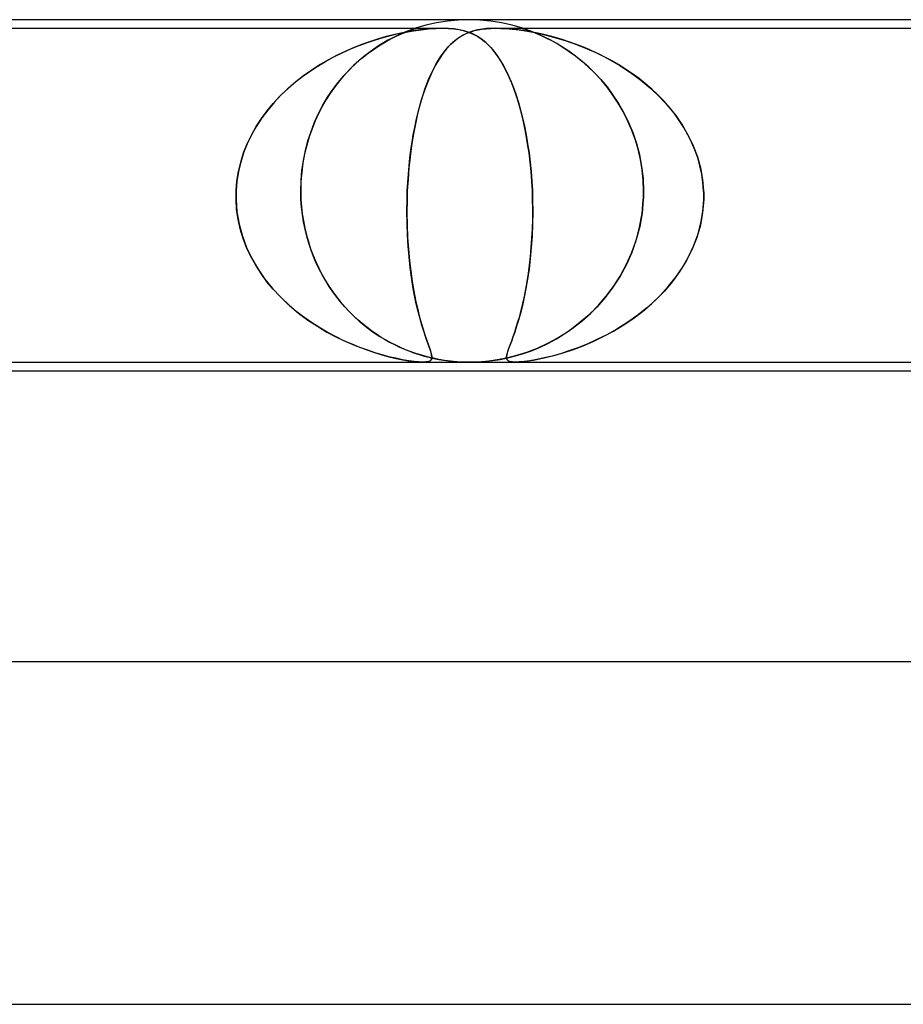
# Model space of a CAD drawing. Header units: millimetres. Extents: x -345 to 345, y -2 to 230.
# Tile 34 of 74: x -61 to -50, y 218 to 230. Entities that reach past the tile are written whole.
import ezdxf

# ---------------------------------------------------------------- set-up
doc = ezdxf.new("R2010")
doc.units = ezdxf.units.MM
doc.layers.add('HIDDEN', color=7, linetype='Continuous')
doc.layers.add('THICK', color=7, linetype='Continuous')

msp = doc.modelspace()

# ---------------------------------------------------------------- linework, layer by layer
at = {"layer": 'HIDDEN'}
for p, q in [((-55.5, 230), (-55.627, 229.996)), ((-55.373, 229.996), (-55.5, 230)), ((-64.438, 229.9), (-55.812, 229.9)), ((-56.167, 229.885), (-56.197, 229.874)), ((-56.173, 229.883), (-56.15, 229.891)), ((-56.144, 229.893), (-56.167, 229.885)), ((-56.15, 229.891), (-56.136, 229.896)), ((-56.129, 229.898), (-56.144, 229.893)), ((-56.136, 229.896), (-56.127, 229.899)), ((-56.125, 229.9), (-56.129, 229.898)), ((-56.127, 229.899), (-56.125, 229.9)), ((-56.003, 229.936), (-56.125, 229.9)), ((-56.059, 229.883), (-55.973, 229.893)), ((-55.967, 229.893), (-56.047, 229.885)), ((-55.879, 229.964), (-56.003, 229.936)), ((-55.973, 229.893), (-55.89, 229.898)), ((-55.888, 229.898), (-55.967, 229.893)), ((-55.89, 229.898), (-55.812, 229.9)), ((-55.812, 229.9), (-55.888, 229.898)), ((-55.753, 229.984), (-55.879, 229.964)), ((-55.74, 229.898), (-55.812, 229.9)), ((-55.812, 229.9), (-55.742, 229.898)), ((-55.627, 229.996), (-55.753, 229.984)), ((-55.742, 229.898), (-55.678, 229.893)), ((-55.674, 229.893), (-55.74, 229.898)), ((-55.678, 229.893), (-55.621, 229.885)), ((-55.614, 229.883), (-55.674, 229.893)), ((-55.348, 229.89), (-55.403, 229.88)), ((-55.394, 229.882), (-55.348, 229.89)), ((-55.247, 229.984), (-55.373, 229.996)), ((-55.295, 229.896), (-55.348, 229.89)), ((-55.348, 229.89), (-55.299, 229.895)), ((-55.299, 229.895), (-55.245, 229.899)), ((-55.243, 229.899), (-55.295, 229.896)), ((-55.121, 229.964), (-55.247, 229.984)), ((-55.245, 229.899), (-55.188, 229.9)), ((-55.187, 229.9), (-55.243, 229.899)), ((-55.188, 229.9), (-55.129, 229.899)), ((-55.188, 229.9), (-46.562, 229.9)), ((-55.127, 229.899), (-55.187, 229.9)), ((-55.129, 229.899), (-55.067, 229.896)), ((-55.062, 229.895), (-55.127, 229.899)), ((-54.997, 229.936), (-55.121, 229.964)), ((-55.067, 229.896), (-54.997, 229.89)), ((-54.996, 229.89), (-55.062, 229.895)), ((-54.875, 229.9), (-54.997, 229.936)), ((-54.997, 229.89), (-54.914, 229.88)), ((-54.928, 229.882), (-54.996, 229.89)), ((-54.873, 229.899), (-54.875, 229.9)), ((-54.875, 229.9), (-54.874, 229.899)), ((-54.874, 229.899), (-54.868, 229.898)), ((-54.867, 229.897), (-54.873, 229.899)), ((-54.868, 229.898), (-54.858, 229.894)), ((-54.856, 229.894), (-54.867, 229.897)), ((-54.858, 229.894), (-54.844, 229.89)), ((-54.838, 229.888), (-54.856, 229.894)), ((-54.844, 229.89), (-54.823, 229.882)), ((-54.812, 229.878), (-54.838, 229.888)), ((-56.559, 229.776), (-56.651, 229.747)), ((-56.594, 229.765), (-56.503, 229.792)), ((-56.469, 229.802), (-56.559, 229.776)), ((-56.503, 229.792), (-56.416, 229.816)), ((-56.381, 229.824), (-56.469, 229.802)), ((-56.468, 229.747), (-56.405, 229.781)), ((-56.397, 229.785), (-56.447, 229.759)), ((-56.416, 229.816), (-56.328, 229.837)), ((-56.405, 229.781), (-56.345, 229.811)), ((-56.35, 229.809), (-56.397, 229.785)), ((-56.295, 229.844), (-56.381, 229.824)), ((-56.307, 229.829), (-56.35, 229.809)), ((-56.345, 229.811), (-56.291, 229.836)), ((-56.328, 229.837), (-56.238, 229.855)), ((-56.268, 229.846), (-56.307, 229.829)), ((-56.21, 229.86), (-56.295, 229.844)), ((-56.291, 229.836), (-56.244, 229.856)), ((-56.231, 229.861), (-56.268, 229.846)), ((-56.244, 229.856), (-56.204, 229.872)), ((-56.238, 229.855), (-56.148, 229.871)), ((-56.197, 229.874), (-56.231, 229.861)), ((-56.128, 229.874), (-56.21, 229.86)), ((-56.204, 229.872), (-56.173, 229.883)), ((-56.148, 229.871), (-56.059, 229.883)), ((-56.047, 229.885), (-56.128, 229.874)), ((-55.62, 229.79), (-55.668, 229.754)), ((-55.65, 229.768), (-55.618, 229.791)), ((-55.621, 229.885), (-55.57, 229.874)), ((-55.569, 229.82), (-55.62, 229.79)), ((-55.618, 229.791), (-55.585, 229.811)), ((-55.559, 229.871), (-55.614, 229.883)), ((-55.585, 229.811), (-55.551, 229.83)), ((-55.57, 229.874), (-55.523, 229.86)), ((-55.516, 229.846), (-55.569, 229.82)), ((-55.509, 229.855), (-55.559, 229.871)), ((-55.551, 229.83), (-55.515, 229.846)), ((-55.523, 229.86), (-55.479, 229.844)), ((-55.459, 229.866), (-55.516, 229.846)), ((-55.515, 229.846), (-55.477, 229.86)), ((-55.463, 229.837), (-55.509, 229.855)), ((-55.479, 229.844), (-55.437, 229.824)), ((-55.477, 229.86), (-55.436, 229.872)), ((-55.421, 229.816), (-55.463, 229.837)), ((-55.403, 229.88), (-55.459, 229.866)), ((-55.437, 229.824), (-55.397, 229.802)), ((-55.436, 229.872), (-55.394, 229.882)), ((-55.382, 229.792), (-55.421, 229.816)), ((-55.397, 229.802), (-55.358, 229.776)), ((-55.344, 229.765), (-55.382, 229.792)), ((-55.358, 229.776), (-55.321, 229.747)), ((-54.859, 229.872), (-54.928, 229.882)), ((-54.914, 229.88), (-54.819, 229.866)), ((-54.788, 229.86), (-54.859, 229.872)), ((-54.823, 229.882), (-54.795, 229.872)), ((-54.819, 229.866), (-54.713, 229.846)), ((-54.777, 229.865), (-54.812, 229.878)), ((-54.795, 229.872), (-54.757, 229.858)), ((-54.715, 229.846), (-54.788, 229.86)), ((-54.732, 229.847), (-54.777, 229.865)), ((-54.757, 229.858), (-54.711, 229.839)), ((-54.678, 229.825), (-54.732, 229.847)), ((-54.641, 229.83), (-54.715, 229.846)), ((-54.713, 229.846), (-54.601, 229.82)), ((-54.711, 229.839), (-54.659, 229.816)), ((-54.619, 229.797), (-54.678, 229.825)), ((-54.659, 229.816), (-54.602, 229.789)), ((-54.566, 229.811), (-54.641, 229.83)), ((-54.553, 229.764), (-54.619, 229.797)), ((-54.602, 229.789), (-54.539, 229.757)), ((-54.601, 229.82), (-54.486, 229.79)), ((-54.491, 229.791), (-54.566, 229.811)), ((-54.414, 229.768), (-54.491, 229.791)), ((-54.486, 229.79), (-54.367, 229.754)), ((-56.981, 229.614), (-56.882, 229.659)), ((-56.843, 229.675), (-56.941, 229.632)), ((-56.882, 229.659), (-56.784, 229.699)), ((-56.746, 229.713), (-56.843, 229.675)), ((-56.784, 229.699), (-56.688, 229.734)), ((-56.651, 229.747), (-56.746, 229.713)), ((-56.688, 229.734), (-56.594, 229.765)), ((-56.678, 229.609), (-56.606, 229.661)), ((-56.613, 229.656), (-56.672, 229.614)), ((-56.556, 229.694), (-56.613, 229.656)), ((-56.606, 229.661), (-56.536, 229.706)), ((-56.5, 229.728), (-56.556, 229.694)), ((-56.536, 229.706), (-56.468, 229.747)), ((-56.447, 229.759), (-56.5, 229.728)), ((-55.762, 229.661), (-55.807, 229.604)), ((-55.773, 229.648), (-55.743, 229.683)), ((-55.716, 229.711), (-55.762, 229.661)), ((-55.743, 229.683), (-55.712, 229.715)), ((-55.668, 229.754), (-55.716, 229.711)), ((-55.712, 229.715), (-55.681, 229.743)), ((-55.681, 229.743), (-55.65, 229.768)), ((-55.306, 229.734), (-55.344, 229.765)), ((-55.321, 229.747), (-55.283, 229.713)), ((-55.269, 229.699), (-55.306, 229.734)), ((-55.283, 229.713), (-55.246, 229.675)), ((-55.232, 229.659), (-55.269, 229.699)), ((-55.246, 229.675), (-55.21, 229.632)), ((-55.196, 229.614), (-55.232, 229.659)), ((-54.483, 229.726), (-54.553, 229.764)), ((-54.539, 229.757), (-54.473, 229.72)), ((-54.41, 229.681), (-54.483, 229.726)), ((-54.473, 229.72), (-54.404, 229.678)), ((-54.335, 229.743), (-54.414, 229.768)), ((-54.334, 229.631), (-54.41, 229.681)), ((-54.404, 229.678), (-54.332, 229.63)), ((-54.367, 229.754), (-54.245, 229.711)), ((-54.255, 229.715), (-54.335, 229.743)), ((-54.173, 229.683), (-54.255, 229.715)), ((-54.245, 229.711), (-54.121, 229.661)), ((-54.09, 229.648), (-54.173, 229.683)), ((-54.121, 229.661), (-53.994, 229.604)), ((-57.178, 229.511), (-57.08, 229.565)), ((-57.041, 229.585), (-57.14, 229.532)), ((-57.08, 229.565), (-56.981, 229.614)), ((-56.941, 229.632), (-57.041, 229.585)), ((-56.824, 229.488), (-56.751, 229.551)), ((-56.731, 229.568), (-56.789, 229.518)), ((-56.751, 229.551), (-56.678, 229.609)), ((-56.672, 229.614), (-56.731, 229.568)), ((-55.861, 229.523), (-55.832, 229.568)), ((-55.807, 229.604), (-55.851, 229.539)), ((-55.832, 229.568), (-55.803, 229.61)), ((-55.803, 229.61), (-55.773, 229.648)), ((-55.21, 229.632), (-55.174, 229.585)), ((-55.16, 229.565), (-55.196, 229.614)), ((-55.174, 229.585), (-55.139, 229.532)), ((-55.126, 229.511), (-55.16, 229.565)), ((-54.256, 229.575), (-54.334, 229.631)), ((-54.332, 229.63), (-54.258, 229.576)), ((-54.258, 229.576), (-54.184, 229.517)), ((-54.178, 229.512), (-54.256, 229.575)), ((-54.006, 229.61), (-54.09, 229.648)), ((-53.921, 229.568), (-54.006, 229.61)), ((-53.994, 229.604), (-53.866, 229.539)), ((-53.836, 229.523), (-53.921, 229.568)), ((-57.367, 229.392), (-57.274, 229.454)), ((-57.24, 229.475), (-57.338, 229.412)), ((-57.274, 229.454), (-57.178, 229.511)), ((-57.14, 229.532), (-57.24, 229.475)), ((-56.848, 229.465), (-56.905, 229.408)), ((-56.895, 229.419), (-56.824, 229.488)), ((-56.789, 229.518), (-56.848, 229.465)), ((-55.894, 229.466), (-55.935, 229.385)), ((-55.916, 229.423), (-55.889, 229.475)), ((-55.851, 229.539), (-55.894, 229.466)), ((-55.889, 229.475), (-55.861, 229.523)), ((-55.139, 229.532), (-55.104, 229.475)), ((-55.093, 229.454), (-55.126, 229.511)), ((-55.104, 229.475), (-55.071, 229.412)), ((-55.061, 229.392), (-55.093, 229.454)), ((-54.184, 229.517), (-54.109, 229.451)), ((-54.101, 229.444), (-54.178, 229.512)), ((-54.109, 229.451), (-54.034, 229.379)), ((-54.027, 229.371), (-54.101, 229.444)), ((-53.866, 229.539), (-53.739, 229.466)), ((-53.753, 229.475), (-53.836, 229.523)), ((-53.672, 229.423), (-53.753, 229.475)), ((-53.739, 229.466), (-53.614, 229.385)), ((-57.545, 229.257), (-57.458, 229.327)), ((-57.433, 229.345), (-57.525, 229.274)), ((-57.458, 229.327), (-57.367, 229.392)), ((-57.338, 229.412), (-57.433, 229.345)), ((-57.029, 229.266), (-56.963, 229.345)), ((-56.961, 229.348), (-57.015, 229.284)), ((-56.963, 229.345), (-56.895, 229.419)), ((-56.905, 229.408), (-56.961, 229.348)), ((-55.992, 229.251), (-55.968, 229.312)), ((-55.935, 229.385), (-55.975, 229.295)), ((-55.968, 229.312), (-55.942, 229.369)), ((-55.942, 229.369), (-55.916, 229.423)), ((-55.071, 229.412), (-55.038, 229.345)), ((-55.03, 229.327), (-55.061, 229.392)), ((-55.038, 229.345), (-55.007, 229.274)), ((-55.001, 229.257), (-55.03, 229.327)), ((-54.034, 229.379), (-53.961, 229.3)), ((-53.954, 229.292), (-54.027, 229.371)), ((-53.592, 229.369), (-53.672, 229.423)), ((-53.614, 229.385), (-53.492, 229.295)), ((-53.514, 229.312), (-53.592, 229.369)), ((-53.438, 229.251), (-53.514, 229.312)), ((-57.614, 229.198), (-57.698, 229.118)), ((-57.63, 229.183), (-57.545, 229.257)), ((-57.525, 229.274), (-57.614, 229.198)), ((-57.068, 229.216), (-57.119, 229.144)), ((-57.092, 229.183), (-57.029, 229.266)), ((-57.015, 229.284), (-57.068, 229.216)), ((-56.012, 229.198), (-56.046, 229.097)), ((-56.015, 229.188), (-55.992, 229.251)), ((-55.975, 229.295), (-56.012, 229.198)), ((-55.007, 229.274), (-54.978, 229.198)), ((-54.972, 229.183), (-55.001, 229.257)), ((-54.978, 229.198), (-54.95, 229.118)), ((-53.961, 229.3), (-53.889, 229.214)), ((-53.885, 229.208), (-53.954, 229.292)), ((-53.889, 229.214), (-53.82, 229.12)), ((-53.819, 229.12), (-53.885, 229.208)), ((-53.492, 229.295), (-53.377, 229.198)), ((-53.365, 229.188), (-53.438, 229.251)), ((-53.377, 229.198), (-53.271, 229.097)), ((-57.787, 229.023), (-57.71, 229.105)), ((-57.698, 229.118), (-57.777, 229.033)), ((-57.71, 229.105), (-57.63, 229.183)), ((-57.207, 229.001), (-57.152, 229.094)), ((-57.119, 229.144), (-57.168, 229.068)), ((-57.152, 229.094), (-57.092, 229.183)), ((-56.046, 229.097), (-56.077, 228.991)), ((-56.059, 229.052), (-56.038, 229.121)), ((-56.038, 229.121), (-56.015, 229.188)), ((-54.946, 229.105), (-54.972, 229.183)), ((-54.95, 229.118), (-54.923, 229.033)), ((-54.92, 229.023), (-54.946, 229.105)), ((-53.82, 229.12), (-53.754, 229.021)), ((-53.758, 229.026), (-53.819, 229.12)), ((-53.295, 229.121), (-53.365, 229.188)), ((-53.227, 229.052), (-53.295, 229.121)), ((-53.271, 229.097), (-53.174, 228.991)), ((-57.858, 228.937), (-57.787, 229.023)), ((-57.777, 229.033), (-57.852, 228.945)), ((-57.258, 228.904), (-57.207, 229.001)), ((-57.214, 228.988), (-57.257, 228.905)), ((-57.168, 229.068), (-57.214, 228.988)), ((-56.077, 228.991), (-56.105, 228.881)), ((-56.099, 228.903), (-56.08, 228.979)), ((-56.08, 228.979), (-56.059, 229.052)), ((-54.923, 229.033), (-54.898, 228.945)), ((-54.896, 228.937), (-54.92, 229.023)), ((-53.7, 228.927), (-53.758, 229.026)), ((-53.754, 229.021), (-53.693, 228.914)), ((-53.163, 228.979), (-53.227, 229.052)), ((-53.174, 228.991), (-53.086, 228.881)), ((-53.102, 228.903), (-53.163, 228.979)), ((-57.921, 228.852), (-57.984, 228.756)), ((-57.925, 228.846), (-57.858, 228.937)), ((-57.852, 228.945), (-57.921, 228.852)), ((-57.304, 228.802), (-57.258, 228.904)), ((-57.257, 228.905), (-57.298, 228.818)), ((-56.105, 228.881), (-56.13, 228.766)), ((-56.118, 228.824), (-56.099, 228.903)), ((-54.898, 228.945), (-54.875, 228.852)), ((-54.873, 228.846), (-54.896, 228.937)), ((-54.875, 228.852), (-54.853, 228.756)), ((-53.648, 228.824), (-53.7, 228.927)), ((-53.693, 228.914), (-53.638, 228.801)), ((-53.046, 228.824), (-53.102, 228.903)), ((-53.086, 228.881), (-53.008, 228.766)), ((-58.042, 228.653), (-57.987, 228.752)), ((-57.984, 228.756), (-58.041, 228.656)), ((-57.987, 228.752), (-57.925, 228.846)), ((-57.346, 228.696), (-57.304, 228.802)), ((-57.298, 228.818), (-57.334, 228.727)), ((-56.13, 228.766), (-56.152, 228.648)), ((-56.151, 228.657), (-56.135, 228.742)), ((-56.135, 228.742), (-56.118, 228.824)), ((-54.852, 228.752), (-54.873, 228.846)), ((-54.853, 228.756), (-54.833, 228.656)), ((-54.833, 228.653), (-54.852, 228.752)), ((-53.601, 228.716), (-53.648, 228.824)), ((-53.638, 228.801), (-53.588, 228.682)), ((-52.993, 228.742), (-53.046, 228.824)), ((-53.008, 228.766), (-52.94, 228.648)), ((-52.945, 228.657), (-52.993, 228.742)), ((-58.041, 228.656), (-58.091, 228.552)), ((-58.091, 228.551), (-58.042, 228.653)), ((-57.367, 228.632), (-57.396, 228.533)), ((-57.382, 228.586), (-57.346, 228.696)), ((-57.334, 228.727), (-57.367, 228.632)), ((-56.152, 228.648), (-56.172, 228.525)), ((-56.165, 228.57), (-56.151, 228.657)), ((-54.833, 228.656), (-54.816, 228.552)), ((-54.816, 228.551), (-54.833, 228.653)), ((-53.56, 228.603), (-53.601, 228.716)), ((-53.588, 228.682), (-53.545, 228.555)), ((-52.901, 228.57), (-52.945, 228.657)), ((-52.94, 228.648), (-52.881, 228.525)), ((-58.091, 228.552), (-58.133, 228.446)), ((-58.133, 228.445), (-58.091, 228.551)), ((-57.396, 228.533), (-57.421, 228.432)), ((-57.412, 228.472), (-57.382, 228.586)), ((-56.172, 228.525), (-56.189, 228.398)), ((-56.179, 228.479), (-56.165, 228.57)), ((-54.816, 228.552), (-54.8, 228.446)), ((-54.8, 228.445), (-54.816, 228.551)), ((-53.526, 228.487), (-53.56, 228.603)), ((-53.545, 228.555), (-53.511, 228.424)), ((-52.863, 228.479), (-52.901, 228.57)), ((-52.881, 228.525), (-52.834, 228.398)), ((-58.133, 228.446), (-58.167, 228.337)), ((-58.167, 228.337), (-58.133, 228.445)), ((-57.421, 228.432), (-57.44, 228.327)), ((-57.435, 228.356), (-57.412, 228.472)), ((-56.189, 228.398), (-56.203, 228.268)), ((-56.19, 228.386), (-56.179, 228.479)), ((-54.8, 228.446), (-54.787, 228.337)), ((-54.787, 228.337), (-54.8, 228.445)), ((-53.499, 228.368), (-53.526, 228.487)), ((-53.511, 228.424), (-53.485, 228.287)), ((-52.83, 228.386), (-52.863, 228.479)), ((-52.834, 228.398), (-52.798, 228.268)), ((-58.167, 228.337), (-58.194, 228.225)), ((-58.194, 228.227), (-58.167, 228.337)), ((-57.44, 228.327), (-57.454, 228.22)), ((-57.452, 228.239), (-57.435, 228.356)), ((-56.209, 228.196), (-56.2, 228.292)), ((-56.2, 228.292), (-56.19, 228.386)), ((-54.776, 228.227), (-54.787, 228.337)), ((-54.787, 228.337), (-54.776, 228.225)), ((-53.479, 228.246), (-53.499, 228.368)), ((-53.485, 228.287), (-53.468, 228.145)), ((-52.803, 228.292), (-52.83, 228.386)), ((-52.783, 228.196), (-52.803, 228.292)), ((-58.212, 228.114), (-58.194, 228.227)), ((-58.194, 228.225), (-58.212, 228.113)), ((-57.454, 228.22), (-57.463, 228.111)), ((-57.462, 228.12), (-57.452, 228.239)), ((-56.216, 228.099), (-56.209, 228.196)), ((-56.203, 228.268), (-56.213, 228.134)), ((-54.768, 228.114), (-54.776, 228.227)), ((-54.776, 228.225), (-54.767, 228.113)), ((-53.467, 228.124), (-53.479, 228.246)), ((-52.798, 228.268), (-52.773, 228.134)), ((-52.769, 228.099), (-52.783, 228.196)), ((-58.221, 228), (-58.212, 228.114)), ((-58.212, 228.113), (-58.221, 228)), ((-57.465, 228), (-57.462, 228.12)), ((-57.463, 228.111), (-57.465, 228)), ((-56.213, 228.134), (-56.221, 228)), ((-56.221, 228), (-56.216, 228.099)), ((-54.761, 228), (-54.768, 228.114)), ((-54.767, 228.113), (-54.761, 228)), ((-53.468, 228.145), (-53.463, 228)), ((-53.463, 228), (-53.467, 228.124)), ((-52.773, 228.134), (-52.761, 228)), ((-52.761, 228), (-52.769, 228.099)), ((-58.221, 228), (-58.222, 227.983)), ((-58.222, 227.983), (-58.221, 228)), ((-58.222, 227.983), (-58.222, 227.967)), ((-58.222, 227.967), (-58.222, 227.983)), ((-58.222, 227.967), (-58.222, 227.95)), ((-58.222, 227.95), (-58.222, 227.967)), ((-58.222, 227.95), (-58.222, 227.933)), ((-58.222, 227.933), (-58.222, 227.95)), ((-58.222, 227.933), (-58.222, 227.917)), ((-58.222, 227.917), (-58.222, 227.933)), ((-57.465, 227.983), (-57.465, 228)), ((-57.465, 228), (-57.465, 227.983)), ((-57.465, 227.967), (-57.465, 227.983)), ((-57.465, 227.983), (-57.465, 227.967)), ((-57.465, 227.95), (-57.465, 227.967)), ((-57.465, 227.967), (-57.465, 227.95)), ((-57.464, 227.933), (-57.465, 227.95)), ((-57.465, 227.95), (-57.464, 227.933)), ((-57.463, 227.917), (-57.464, 227.933)), ((-57.464, 227.933), (-57.463, 227.917)), ((-56.224, 227.917), (-56.223, 227.933)), ((-56.223, 227.933), (-56.224, 227.917)), ((-56.223, 227.95), (-56.222, 227.967)), ((-56.222, 227.967), (-56.223, 227.95)), ((-56.223, 227.933), (-56.223, 227.95)), ((-56.223, 227.95), (-56.223, 227.933)), ((-56.222, 227.967), (-56.221, 227.983)), ((-56.221, 227.983), (-56.222, 227.967)), ((-56.221, 227.983), (-56.221, 228)), ((-56.221, 228), (-56.221, 227.983)), ((-54.761, 227.983), (-54.761, 228)), ((-54.761, 228), (-54.761, 227.983)), ((-54.76, 227.967), (-54.761, 227.983)), ((-54.761, 227.983), (-54.76, 227.967)), ((-54.759, 227.95), (-54.76, 227.967)), ((-54.76, 227.967), (-54.759, 227.95)), ((-54.759, 227.933), (-54.759, 227.95)), ((-54.759, 227.95), (-54.759, 227.933)), ((-54.758, 227.917), (-54.759, 227.933)), ((-54.759, 227.933), (-54.758, 227.917)), ((-53.463, 227.95), (-53.464, 227.933)), ((-53.464, 227.933), (-53.463, 227.95)), ((-53.464, 227.933), (-53.464, 227.917)), ((-53.464, 227.917), (-53.464, 227.933)), ((-53.463, 228), (-53.463, 227.983)), ((-53.463, 227.983), (-53.463, 228)), ((-53.463, 227.983), (-53.463, 227.967)), ((-53.463, 227.967), (-53.463, 227.983)), ((-53.463, 227.967), (-53.463, 227.95)), ((-53.463, 227.95), (-53.463, 227.967)), ((-52.761, 228), (-52.76, 227.983)), ((-52.76, 227.983), (-52.761, 228)), ((-52.76, 227.983), (-52.76, 227.967)), ((-52.76, 227.967), (-52.76, 227.983)), ((-52.76, 227.967), (-52.76, 227.95)), ((-52.76, 227.95), (-52.76, 227.967)), ((-52.76, 227.95), (-52.76, 227.933)), ((-52.76, 227.933), (-52.76, 227.95)), ((-52.76, 227.933), (-52.76, 227.917)), ((-52.76, 227.917), (-52.76, 227.933)), ((-58.222, 227.917), (-58.222, 227.9)), ((-58.222, 227.9), (-58.222, 227.917)), ((-58.222, 227.9), (-58.211, 227.755)), ((-58.215, 227.784), (-58.222, 227.9)), ((-57.463, 227.9), (-57.463, 227.917)), ((-57.463, 227.917), (-57.463, 227.9)), ((-57.463, 227.9), (-57.457, 227.816)), ((-57.456, 227.811), (-57.463, 227.9)), ((-57.457, 227.816), (-57.448, 227.733)), ((-56.226, 227.761), (-56.224, 227.9)), ((-56.224, 227.9), (-56.226, 227.75)), ((-56.224, 227.9), (-56.224, 227.917)), ((-56.224, 227.917), (-56.224, 227.9)), ((-54.758, 227.9), (-54.758, 227.917)), ((-54.758, 227.917), (-54.758, 227.9)), ((-54.756, 227.784), (-54.758, 227.9)), ((-54.758, 227.9), (-54.756, 227.755)), ((-53.48, 227.735), (-53.465, 227.9)), ((-53.465, 227.9), (-53.48, 227.742)), ((-53.464, 227.917), (-53.465, 227.9)), ((-53.465, 227.9), (-53.464, 227.917)), ((-52.76, 227.9), (-52.772, 227.75)), ((-52.77, 227.761), (-52.76, 227.9)), ((-52.76, 227.917), (-52.76, 227.9)), ((-52.76, 227.9), (-52.76, 227.917)), ((-58.198, 227.67), (-58.215, 227.784)), ((-58.211, 227.755), (-58.186, 227.612)), ((-57.446, 227.724), (-57.456, 227.811)), ((-57.448, 227.733), (-57.435, 227.65)), ((-57.433, 227.638), (-57.446, 227.724)), ((-56.224, 227.623), (-56.226, 227.761)), ((-56.226, 227.75), (-56.224, 227.602)), ((-54.756, 227.755), (-54.758, 227.612)), ((-54.757, 227.67), (-54.756, 227.784)), ((-53.509, 227.575), (-53.48, 227.735)), ((-53.48, 227.742), (-53.507, 227.585)), ((-52.772, 227.75), (-52.798, 227.602)), ((-52.794, 227.623), (-52.77, 227.761)), ((-58.173, 227.557), (-58.198, 227.67)), ((-58.186, 227.612), (-58.148, 227.473)), ((-57.435, 227.65), (-57.419, 227.567)), ((-57.416, 227.554), (-57.433, 227.638)), ((-56.219, 227.488), (-56.224, 227.623)), ((-56.224, 227.602), (-56.218, 227.458)), ((-54.758, 227.612), (-54.764, 227.473)), ((-54.76, 227.557), (-54.757, 227.67)), ((-52.798, 227.602), (-52.84, 227.458)), ((-52.83, 227.488), (-52.794, 227.623)), ((-58.139, 227.446), (-58.173, 227.557)), ((-58.148, 227.473), (-58.098, 227.339)), ((-57.419, 227.567), (-57.399, 227.484)), ((-57.395, 227.47), (-57.416, 227.554)), ((-57.399, 227.484), (-57.376, 227.404)), ((-57.372, 227.389), (-57.395, 227.47)), ((-56.212, 227.356), (-56.219, 227.488)), ((-54.764, 227.473), (-54.773, 227.339)), ((-54.766, 227.446), (-54.76, 227.557)), ((-53.55, 227.421), (-53.509, 227.575)), ((-53.507, 227.585), (-53.547, 227.431)), ((-52.878, 227.356), (-52.83, 227.488)), ((-58.098, 227.338), (-58.139, 227.446)), ((-57.376, 227.404), (-57.351, 227.325)), ((-57.345, 227.31), (-57.372, 227.389)), ((-56.218, 227.458), (-56.209, 227.319)), ((-56.201, 227.229), (-56.212, 227.356)), ((-54.773, 227.338), (-54.766, 227.446)), ((-53.603, 227.274), (-53.55, 227.421)), ((-53.547, 227.431), (-53.599, 227.282)), ((-52.938, 227.229), (-52.878, 227.356)), ((-52.84, 227.458), (-52.894, 227.319)), ((-58.098, 227.339), (-58.037, 227.21)), ((-58.048, 227.233), (-58.098, 227.338)), ((-57.351, 227.325), (-57.322, 227.247)), ((-57.316, 227.233), (-57.345, 227.31)), ((-57.322, 227.247), (-57.29, 227.172)), ((-56.209, 227.319), (-56.197, 227.187)), ((-54.773, 227.339), (-54.785, 227.21)), ((-54.783, 227.233), (-54.773, 227.338)), ((-53.665, 227.135), (-53.603, 227.274)), ((-53.599, 227.282), (-53.663, 227.139)), ((-52.894, 227.319), (-52.96, 227.187)), ((-57.992, 227.132), (-58.048, 227.233)), ((-58.037, 227.21), (-57.965, 227.087)), ((-57.93, 227.034), (-57.992, 227.132)), ((-57.284, 227.158), (-57.316, 227.233)), ((-57.29, 227.172), (-57.256, 227.098)), ((-57.25, 227.086), (-57.284, 227.158)), ((-56.188, 227.107), (-56.201, 227.229)), ((-56.197, 227.187), (-56.182, 227.061)), ((-54.807, 227.034), (-54.794, 227.132)), ((-54.785, 227.21), (-54.8, 227.087)), ((-54.794, 227.132), (-54.783, 227.233)), ((-53.663, 227.139), (-53.736, 227.003)), ((-53.735, 227.005), (-53.665, 227.135)), ((-52.96, 227.187), (-53.037, 227.061)), ((-53.007, 227.107), (-52.938, 227.229)), ((-57.965, 227.087), (-57.884, 226.971)), ((-57.861, 226.94), (-57.93, 227.034)), ((-57.256, 227.098), (-57.218, 227.026)), ((-57.213, 227.016), (-57.25, 227.086)), ((-57.218, 227.026), (-57.179, 226.956)), ((-57.174, 226.949), (-57.213, 227.016)), ((-56.172, 226.991), (-56.188, 227.107)), ((-56.182, 227.061), (-56.165, 226.942)), ((-54.822, 226.94), (-54.807, 227.034)), ((-54.8, 227.087), (-54.817, 226.971)), ((-53.037, 227.061), (-53.124, 226.942)), ((-53.086, 226.991), (-53.007, 227.107)), ((-57.884, 226.971), (-57.796, 226.861)), ((-57.787, 226.851), (-57.861, 226.94)), ((-57.179, 226.956), (-57.136, 226.888)), ((-57.133, 226.884), (-57.174, 226.949)), ((-56.155, 226.882), (-56.172, 226.991)), ((-56.165, 226.942), (-56.146, 226.83)), ((-54.837, 226.851), (-54.822, 226.94)), ((-54.817, 226.971), (-54.836, 226.861)), ((-53.736, 227.003), (-53.819, 226.875)), ((-53.813, 226.883), (-53.735, 227.005)), ((-53.124, 226.942), (-53.219, 226.83)), ((-53.174, 226.882), (-53.086, 226.991)), ((-57.796, 226.861), (-57.7, 226.758)), ((-57.708, 226.766), (-57.787, 226.851)), ((-57.136, 226.888), (-57.092, 226.822)), ((-57.091, 226.821), (-57.133, 226.884)), ((-57.092, 226.822), (-57.045, 226.759)), ((-57.046, 226.761), (-57.091, 226.821)), ((-56.136, 226.778), (-56.155, 226.882)), ((-56.146, 226.83), (-56.125, 226.726)), ((-54.836, 226.861), (-54.856, 226.758)), ((-54.854, 226.766), (-54.837, 226.851)), ((-53.819, 226.875), (-53.91, 226.755)), ((-53.898, 226.77), (-53.813, 226.883)), ((-53.219, 226.83), (-53.321, 226.726)), ((-53.268, 226.778), (-53.174, 226.882)), ((-57.624, 226.686), (-57.708, 226.766)), ((-57.7, 226.758), (-57.598, 226.662)), ((-57.537, 226.609), (-57.624, 226.686)), ((-57, 226.703), (-57.046, 226.761)), ((-57.045, 226.759), (-56.996, 226.698)), ((-56.952, 226.648), (-57, 226.703)), ((-56.996, 226.698), (-56.945, 226.64)), ((-56.116, 226.681), (-56.136, 226.778)), ((-56.125, 226.726), (-56.104, 226.629)), ((-56.094, 226.591), (-56.116, 226.681)), ((-54.89, 226.609), (-54.872, 226.686)), ((-54.856, 226.758), (-54.877, 226.662)), ((-54.872, 226.686), (-54.854, 226.766)), ((-53.91, 226.755), (-54.008, 226.644)), ((-53.988, 226.665), (-53.898, 226.77)), ((-53.475, 226.591), (-53.369, 226.681)), ((-53.321, 226.726), (-53.429, 226.629)), ((-53.369, 226.681), (-53.268, 226.778)), ((-57.598, 226.662), (-57.492, 226.573)), ((-57.446, 226.538), (-57.537, 226.609)), ((-57.492, 226.573), (-57.383, 226.492)), ((-56.903, 226.595), (-56.952, 226.648)), ((-56.945, 226.64), (-56.892, 226.584)), ((-56.853, 226.544), (-56.903, 226.595)), ((-56.892, 226.584), (-56.838, 226.53)), ((-56.104, 226.629), (-56.082, 226.54)), ((-56.073, 226.508), (-56.094, 226.591)), ((-54.9, 226.573), (-54.922, 226.492)), ((-54.909, 226.538), (-54.89, 226.609)), ((-54.877, 226.662), (-54.9, 226.573)), ((-54.181, 226.481), (-54.083, 226.568)), ((-54.008, 226.644), (-54.113, 226.541)), ((-54.083, 226.568), (-53.988, 226.665)), ((-53.586, 226.508), (-53.475, 226.591)), ((-53.429, 226.629), (-53.542, 226.54)), ((-57.352, 226.471), (-57.446, 226.538)), ((-57.383, 226.492), (-57.272, 226.419)), ((-57.255, 226.408), (-57.352, 226.471)), ((-56.801, 226.496), (-56.853, 226.544)), ((-56.838, 226.53), (-56.782, 226.479)), ((-56.748, 226.45), (-56.801, 226.496)), ((-56.782, 226.479), (-56.724, 226.431)), ((-56.694, 226.407), (-56.748, 226.45)), ((-56.082, 226.54), (-56.059, 226.459)), ((-56.051, 226.432), (-56.073, 226.508)), ((-56.059, 226.459), (-56.037, 226.386)), ((-54.948, 226.408), (-54.929, 226.471)), ((-54.922, 226.492), (-54.945, 226.419)), ((-54.929, 226.471), (-54.909, 226.538)), ((-54.224, 226.446), (-54.34, 226.36)), ((-54.28, 226.403), (-54.181, 226.481)), ((-54.113, 226.541), (-54.224, 226.446)), ((-53.657, 226.459), (-53.774, 226.386)), ((-53.699, 226.432), (-53.586, 226.508)), ((-53.542, 226.54), (-53.657, 226.459)), ((-57.272, 226.419), (-57.16, 226.352)), ((-57.157, 226.35), (-57.255, 226.408)), ((-57.16, 226.352), (-57.049, 226.293)), ((-57.059, 226.298), (-57.157, 226.35)), ((-56.724, 226.431), (-56.666, 226.386)), ((-56.638, 226.366), (-56.694, 226.407)), ((-56.666, 226.386), (-56.607, 226.344)), ((-56.582, 226.327), (-56.638, 226.366)), ((-56.607, 226.344), (-56.549, 226.305)), ((-56.525, 226.29), (-56.582, 226.327)), ((-56.029, 226.362), (-56.051, 226.432)), ((-56.037, 226.386), (-56.016, 226.321)), ((-56.009, 226.299), (-56.029, 226.362)), ((-56.016, 226.321), (-55.996, 226.263)), ((-54.966, 226.352), (-54.987, 226.293)), ((-54.985, 226.298), (-54.967, 226.35)), ((-54.967, 226.35), (-54.948, 226.408)), ((-54.945, 226.419), (-54.966, 226.352)), ((-54.48, 226.272), (-54.38, 226.333)), ((-54.34, 226.36), (-54.461, 226.283)), ((-54.38, 226.333), (-54.28, 226.403)), ((-53.891, 226.321), (-54.007, 226.263)), ((-53.933, 226.299), (-53.815, 226.362)), ((-53.774, 226.386), (-53.891, 226.321)), ((-53.815, 226.362), (-53.699, 226.432)), ((-56.962, 226.251), (-57.059, 226.298)), ((-57.049, 226.293), (-56.939, 226.24)), ((-56.867, 226.209), (-56.962, 226.251)), ((-56.939, 226.24), (-56.831, 226.194)), ((-56.774, 226.171), (-56.867, 226.209)), ((-56.549, 226.305), (-56.489, 226.269)), ((-56.468, 226.256), (-56.525, 226.29)), ((-56.489, 226.269), (-56.43, 226.235)), ((-56.412, 226.225), (-56.468, 226.256)), ((-56.43, 226.235), (-56.371, 226.205)), ((-56.355, 226.197), (-56.412, 226.225)), ((-55.989, 226.242), (-56.009, 226.299)), ((-55.996, 226.263), (-55.978, 226.212)), ((-55.971, 226.192), (-55.989, 226.242)), ((-55.978, 226.212), (-55.963, 226.169)), ((-55.032, 226.171), (-55.018, 226.209)), ((-55.006, 226.24), (-55.023, 226.194)), ((-55.018, 226.209), (-55.002, 226.251)), ((-54.987, 226.293), (-55.006, 226.24)), ((-55.002, 226.251), (-54.985, 226.298)), ((-54.584, 226.217), (-54.706, 226.16)), ((-54.677, 226.173), (-54.579, 226.219)), ((-54.461, 226.283), (-54.584, 226.217)), ((-54.579, 226.219), (-54.48, 226.272)), ((-54.12, 226.212), (-54.229, 226.169)), ((-54.168, 226.192), (-54.051, 226.242)), ((-54.007, 226.263), (-54.12, 226.212)), ((-54.051, 226.242), (-53.933, 226.299)), ((-56.831, 226.194), (-56.727, 226.154)), ((-56.684, 226.139), (-56.774, 226.171)), ((-56.727, 226.154), (-56.626, 226.119)), ((-56.598, 226.11), (-56.684, 226.139)), ((-56.626, 226.119), (-56.529, 226.089)), ((-56.516, 226.085), (-56.598, 226.11)), ((-56.371, 226.205), (-56.312, 226.176)), ((-56.299, 226.17), (-56.355, 226.197)), ((-56.312, 226.176), (-56.253, 226.151)), ((-56.243, 226.146), (-56.299, 226.17)), ((-56.253, 226.151), (-56.195, 226.128)), ((-56.188, 226.125), (-56.243, 226.146)), ((-56.195, 226.128), (-56.138, 226.107)), ((-56.134, 226.105), (-56.188, 226.125)), ((-56.138, 226.107), (-56.081, 226.088)), ((-56.08, 226.088), (-56.134, 226.105)), ((-55.956, 226.149), (-55.971, 226.192)), ((-55.963, 226.169), (-55.95, 226.131)), ((-55.944, 226.113), (-55.956, 226.149)), ((-55.95, 226.131), (-55.941, 226.099)), ((-55.937, 226.082), (-55.944, 226.113)), ((-55.941, 226.099), (-55.935, 226.072)), ((-55.059, 226.085), (-55.053, 226.11)), ((-55.05, 226.119), (-55.058, 226.089)), ((-55.053, 226.11), (-55.043, 226.139)), ((-55.038, 226.154), (-55.05, 226.119)), ((-55.043, 226.139), (-55.032, 226.171)), ((-55.023, 226.194), (-55.038, 226.154)), ((-54.958, 226.073), (-54.866, 226.101)), ((-54.828, 226.114), (-54.947, 226.076)), ((-54.866, 226.101), (-54.772, 226.134)), ((-54.706, 226.16), (-54.828, 226.114)), ((-54.772, 226.134), (-54.677, 226.173)), ((-54.433, 226.099), (-54.53, 226.072)), ((-54.494, 226.082), (-54.391, 226.113)), ((-54.334, 226.131), (-54.433, 226.099)), ((-54.391, 226.113), (-54.282, 226.149)), ((-54.229, 226.169), (-54.334, 226.131)), ((-54.282, 226.149), (-54.168, 226.192)), ((-56.529, 226.089), (-56.437, 226.064)), ((-56.436, 226.064), (-56.516, 226.085)), ((-56.437, 226.064), (-56.352, 226.044)), ((-56.356, 226.045), (-56.436, 226.064)), ((-56.278, 226.029), (-56.356, 226.045)), ((-56.352, 226.044), (-56.274, 226.028)), ((-56.205, 226.016), (-56.278, 226.029)), ((-56.274, 226.028), (-56.209, 226.016)), ((-56.209, 226.016), (-56.154, 226.008)), ((-56.14, 226.007), (-56.205, 226.016)), ((-56.154, 226.008), (-56.109, 226.004)), ((-56.085, 226.002), (-56.14, 226.007)), ((-56.109, 226.004), (-56.071, 226.001)), ((-56.04, 226), (-56.085, 226.002)), ((-56.081, 226.088), (-56.025, 226.072)), ((-56.028, 226.073), (-56.08, 226.088)), ((-56.071, 226.001), (-56.04, 226)), ((-56.004, 226.002), (-56.04, 226)), ((-56.04, 226), (-56.013, 226.001)), ((-55.975, 226.059), (-56.028, 226.073)), ((-56.025, 226.072), (-55.968, 226.057)), ((-56.013, 226.001), (-55.991, 226.003)), ((-55.975, 226.007), (-56.004, 226.002)), ((-55.991, 226.003), (-55.973, 226.008)), ((-55.917, 226.045), (-55.975, 226.059)), ((-55.953, 226.016), (-55.975, 226.007)), ((-55.973, 226.008), (-55.957, 226.014)), ((-55.968, 226.057), (-55.911, 226.044)), ((-55.957, 226.014), (-55.945, 226.023)), ((-55.94, 226.031), (-55.953, 226.016)), ((-55.945, 226.023), (-55.937, 226.037)), ((-55.935, 226.049), (-55.94, 226.031)), ((-55.934, 226.057), (-55.937, 226.082)), ((-55.937, 226.037), (-55.934, 226.057)), ((-55.935, 226.072), (-55.935, 226.049)), ((-55.854, 226.033), (-55.917, 226.045)), ((-55.911, 226.044), (-55.854, 226.032)), ((-55.787, 226.021), (-55.854, 226.033)), ((-55.854, 226.032), (-55.797, 226.023)), ((-55.797, 226.023), (-55.739, 226.015)), ((-55.717, 226.012), (-55.787, 226.021)), ((-55.739, 226.015), (-55.68, 226.008)), ((-55.644, 226.005), (-55.717, 226.012)), ((-55.68, 226.008), (-55.621, 226.004)), ((-55.57, 226.001), (-55.644, 226.005)), ((-55.621, 226.004), (-55.56, 226.001)), ((-55.497, 226), (-55.57, 226.001)), ((-55.56, 226.001), (-55.497, 226)), ((-55.497, 226), (-55.433, 226.001)), ((-55.422, 226.001), (-55.497, 226)), ((-55.433, 226.001), (-55.368, 226.004)), ((-55.349, 226.005), (-55.422, 226.001)), ((-55.368, 226.004), (-55.299, 226.01)), ((-55.268, 226.013), (-55.349, 226.005)), ((-55.299, 226.01), (-55.222, 226.019)), ((-55.173, 226.026), (-55.268, 226.013)), ((-55.222, 226.019), (-55.138, 226.032)), ((-55.064, 226.047), (-55.173, 226.026)), ((-55.138, 226.032), (-55.049, 226.05)), ((-54.947, 226.076), (-55.064, 226.047)), ((-55.058, 226.089), (-55.063, 226.064)), ((-55.063, 226.064), (-55.059, 226.085)), ((-55.062, 226.045), (-55.063, 226.064)), ((-55.063, 226.064), (-55.062, 226.044)), ((-55.056, 226.029), (-55.062, 226.045)), ((-55.062, 226.044), (-55.056, 226.028)), ((-55.043, 226.016), (-55.056, 226.029)), ((-55.056, 226.028), (-55.044, 226.016)), ((-55.049, 226.05), (-54.958, 226.073)), ((-55.044, 226.016), (-55.028, 226.008)), ((-55.023, 226.007), (-55.043, 226.016)), ((-55.028, 226.008), (-55.008, 226.004)), ((-54.995, 226.002), (-55.023, 226.007)), ((-55.008, 226.004), (-54.985, 226.001)), ((-54.959, 226), (-54.995, 226.002)), ((-54.985, 226.001), (-54.958, 226)), ((-54.913, 226.002), (-54.959, 226)), ((-54.958, 226), (-54.927, 226.001)), ((-54.927, 226.001), (-54.891, 226.003)), ((-54.857, 226.007), (-54.913, 226.002)), ((-54.891, 226.003), (-54.852, 226.008)), ((-54.789, 226.016), (-54.857, 226.007)), ((-54.852, 226.008), (-54.805, 226.014)), ((-54.805, 226.014), (-54.747, 226.023)), ((-54.709, 226.031), (-54.789, 226.016)), ((-54.747, 226.023), (-54.676, 226.037)), ((-54.622, 226.049), (-54.709, 226.031)), ((-54.676, 226.037), (-54.59, 226.057)), ((-54.53, 226.072), (-54.622, 226.049)), ((-54.59, 226.057), (-54.494, 226.082))]:
    msp.add_line(p, q, dxfattribs=at)
at = {"layer": 'THICK'}
for p, q in [((183, 230), (-183, 230)), ((-89.763, 226), (89.763, 226)), ((-89.457, 225.9), (-18.5, 225.9)), ((188, 222.5), (-188, 222.5)), ((-92.445, 218.5), (92.445, 218.5))]:
    msp.add_line(p, q, dxfattribs=at)

doc.saveas('drawing.dxf')
